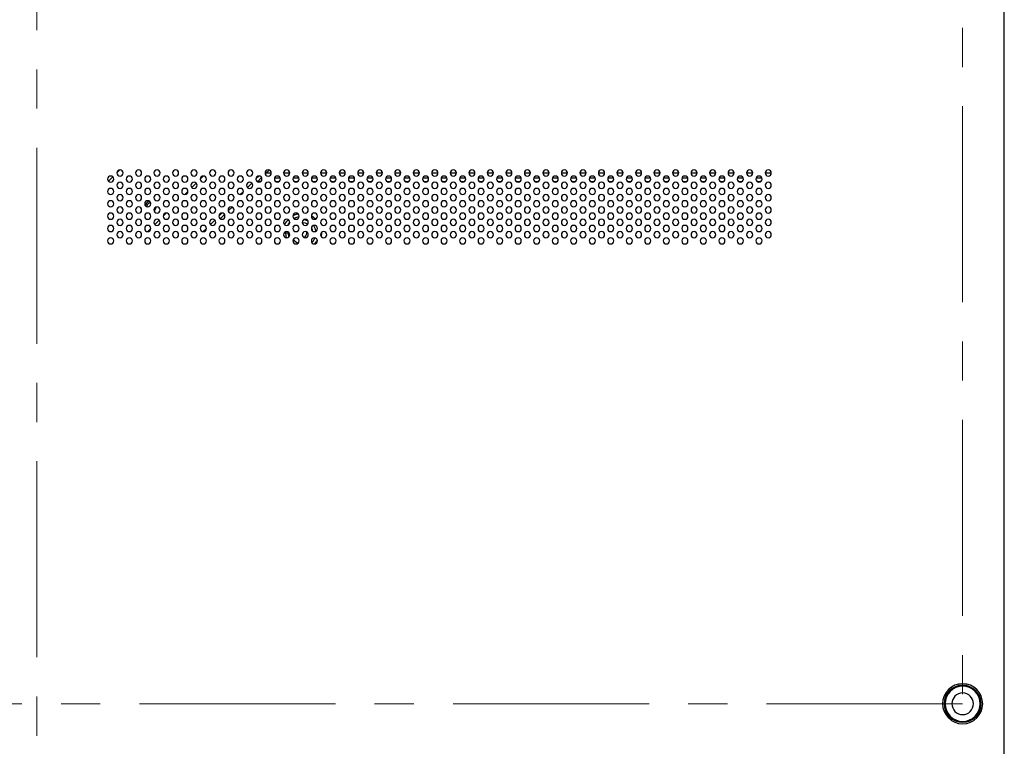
# Model space of a CAD drawing. Header units: millimetres. Extents: x 0 to 1118, y 0 to 864.
# Tile 79 of 256: x 806 to 869, y 388 to 435. Entities that reach past the tile are written whole.
import ezdxf

# ---------------------------------------------------------------- set-up
doc = ezdxf.new("R2010")
doc.units = ezdxf.units.MM
doc.linetypes.add('CENTERX2', pattern=[20.32, 12.7, -2.54, 2.54, -2.54])

msp = doc.modelspace()

# ---------------------------------------------------------------- linework, layer by layer
at = {"color": 7, "linetype": 'CENTERX2', "lineweight": 18}
for p, q in [((806.7268, 549.1112), (806.7268, 336.9717)), ((866.7268, 511.1586), (866.7268, 391.1586)), ((866.7268, 391.1586), (746.7268, 391.1586))]:
    msp.add_line(p, q, dxfattribs=at)
at = {"color": 7, "linetype": 'Continuous', "lineweight": 25}
for p, q in [((869.4268, 352.9062), (869.4268, 480.1586)), ((811.9269, 425.5631), (812.1223, 425.7585)), ((821.5372, 425.4949), (821.7905, 425.7482)), ((811.3832, 425.0194), (811.666, 425.3022)), ((817.3269, 425.1648), (817.5206, 425.3585)), ((821.1178, 425.3583), (820.927, 425.1676)), ((821.0273, 424.9851), (821.3003, 425.258)), ((816.3207, 424.1586), (816.5267, 424.3646)), ((816.7824, 424.6203), (817.0651, 424.903)), ((820.1266, 424.3672), (819.9182, 424.1587)), ((820.6638, 424.9043), (820.3811, 424.6216)), ((820.6288, 424.5865), (820.6989, 424.6566)), ((819.1372, 423.0949), (819.3905, 423.3482)), ((814.3824, 422.2203), (814.6651, 422.503)), ((814.9269, 422.7648), (815.1206, 422.9585)), ((818.2638, 422.5043), (817.9811, 422.2216)), ((818.7178, 422.9583), (818.527, 422.7676)), ((818.6273, 422.5851), (818.9003, 422.858)), ((813.9207, 421.7586), (814.1267, 421.9646)), ((817.7266, 421.9672), (817.5182, 421.7587)), ((818.2288, 422.1865), (818.2989, 422.2566)), ((824.2268, 421.6586), (824.2163, 421.7374)), ((823.0429, 421.6586), (822.8475, 421.6586)), ((866.7268, 392.3586), (866.7268, 392.2986)), ((866.7268, 389.9586), (866.7268, 390.0186))]:
    msp.add_line(p, q, dxfattribs=at)
at = {"color": 8, "linetype": 'Continuous', "lineweight": 25}
for p, q in [((821.605, 425.5627), (821.9268, 425.5627)), ((822.7269, 425.5627), (823.1268, 425.5627)), ((823.9269, 425.5627), (824.3268, 425.5627)), ((825.1269, 425.5627), (825.5268, 425.5627)), ((826.3269, 425.5627), (826.7268, 425.5627)), ((827.5269, 425.5627), (827.9268, 425.5627)), ((828.7269, 425.5627), (829.1268, 425.5627)), ((829.9269, 425.5627), (830.3268, 425.5627)), ((831.1269, 425.5627), (831.5268, 425.5627)), ((832.3269, 425.5627), (832.7268, 425.5627)), ((833.5269, 425.5627), (833.9268, 425.5627)), ((834.7269, 425.5627), (835.1268, 425.5627)), ((835.9269, 425.5627), (836.3268, 425.5627)), ((837.1269, 425.5627), (837.5268, 425.5627)), ((838.3269, 425.5627), (838.7268, 425.5627)), ((839.5269, 425.5627), (839.9268, 425.5627)), ((840.7269, 425.5627), (841.1268, 425.5627)), ((841.9269, 425.5627), (842.3268, 425.5627)), ((843.1269, 425.5627), (843.5268, 425.5627)), ((844.3269, 425.5627), (844.7268, 425.5627)), ((845.5269, 425.5627), (845.9268, 425.5627)), ((846.7269, 425.5627), (847.1268, 425.5627)), ((847.9269, 425.5627), (848.3268, 425.5627)), ((849.1269, 425.5627), (849.5268, 425.5627)), ((850.3269, 425.5627), (850.7268, 425.5627)), ((851.5269, 425.5627), (851.9268, 425.5627)), ((852.7269, 425.5627), (853.1268, 425.5627)), ((853.9269, 425.5627), (854.3268, 425.5627)), ((821.2268, 424.9853), (821.0276, 424.9853)), ((821.2874, 425.2452), (821.3071, 425.2452)), ((822.1466, 425.2452), (822.5071, 425.2452)), ((822.4268, 424.9853), (822.2268, 424.9853)), ((823.3466, 425.2452), (823.7071, 425.2452)), ((823.6268, 424.9853), (823.4268, 424.9853)), ((824.5466, 425.2452), (824.9071, 425.2452)), ((824.8268, 424.9853), (824.6268, 424.9853)), ((825.7466, 425.2452), (826.1071, 425.2452)), ((826.0268, 424.9853), (825.8268, 424.9853)), ((826.9466, 425.2452), (827.3071, 425.2452)), ((827.2268, 424.9853), (827.0268, 424.9853)), ((828.1466, 425.2452), (828.5071, 425.2452)), ((828.4268, 424.9853), (828.2268, 424.9853)), ((829.3466, 425.2452), (829.7071, 425.2452)), ((829.6268, 424.9853), (829.4268, 424.9853)), ((830.5466, 425.2452), (830.9071, 425.2452)), ((830.8268, 424.9853), (830.6268, 424.9853)), ((831.7466, 425.2452), (832.1071, 425.2452)), ((832.0268, 424.9853), (831.8268, 424.9853)), ((832.9466, 425.2452), (833.3071, 425.2452)), ((833.2268, 424.9853), (833.0268, 424.9853)), ((834.1466, 425.2452), (834.5071, 425.2452)), ((834.4268, 424.9853), (834.2268, 424.9853)), ((835.3466, 425.2452), (835.7071, 425.2452)), ((835.6268, 424.9853), (835.4268, 424.9853)), ((836.5466, 425.2452), (836.9071, 425.2452)), ((836.8268, 424.9853), (836.6268, 424.9853)), ((837.7466, 425.2452), (838.1071, 425.2452)), ((838.0268, 424.9853), (837.8268, 424.9853)), ((838.9466, 425.2452), (839.3071, 425.2452)), ((839.2268, 424.9853), (839.0268, 424.9853)), ((840.1466, 425.2452), (840.5071, 425.2452)), ((840.4268, 424.9853), (840.2268, 424.9853)), ((841.3466, 425.2452), (841.7071, 425.2452)), ((841.6268, 424.9853), (841.4268, 424.9853)), ((842.5466, 425.2452), (842.9071, 425.2452)), ((842.8268, 424.9853), (842.6268, 424.9853)), ((843.7466, 425.2452), (844.1071, 425.2452)), ((844.0268, 424.9853), (843.8268, 424.9853)), ((844.9466, 425.2452), (845.3071, 425.2452)), ((845.2268, 424.9853), (845.0268, 424.9853)), ((846.1466, 425.2452), (846.5071, 425.2452)), ((846.4268, 424.9853), (846.2268, 424.9853)), ((847.3466, 425.2452), (847.7071, 425.2452)), ((847.6268, 424.9853), (847.4268, 424.9853)), ((848.5466, 425.2452), (848.9071, 425.2452)), ((848.8268, 424.9853), (848.6268, 424.9853)), ((849.7466, 425.2452), (850.1071, 425.2452)), ((850.0268, 424.9853), (849.8268, 424.9853)), ((850.9466, 425.2452), (851.3071, 425.2452)), ((851.2268, 424.9853), (851.0268, 424.9853)), ((852.1466, 425.2452), (852.5071, 425.2452)), ((852.4268, 424.9853), (852.2268, 424.9853)), ((853.3466, 425.2452), (853.7071, 425.2452)), ((853.6268, 424.9853), (853.4268, 424.9853)), ((823.1255, 422.3816), (823.0384, 422.2714)), ((823.0429, 421.6586), (823.045, 421.7199)), ((823.3431, 422.0376), (823.3539, 422.0537)), ((823.3539, 422.0537), (823.3995, 422.1128)), ((822.8475, 421.6586), (822.7536, 421.6586)), ((822.8475, 421.6586), (822.889, 421.3622)), ((823.0746, 421.4238), (823.0429, 421.6586)), ((823.0429, 421.6586), (823.1, 421.6586)), ((824.6544, 421.1566), (824.5626, 421.0444)), ((825.1536, 421.6586), (825.1941, 421.6586)), ((825.1734, 421.4303), (825.1941, 421.6586)), ((825.1941, 421.6586), (825.1931, 421.7073)), ((824.7495, 420.9598), (824.8153, 421.0457))]:
    msp.add_line(p, q, dxfattribs=at)
at = {"color": 8, "linetype": 'Continuous', "lineweight": 25, "flags": 128}
for points in [[(823.6689, 422.8993), (823.4775, 422.8434), (823.3275, 422.7751)], [(823.7228, 422.7184), (823.5035, 422.6514), (823.4025, 422.6019)], [(824.0344, 422.5359), (824.1897, 422.5025), (824.299, 422.4603)], [(824.8034, 422.5738), (824.6467, 422.7015), (824.5275, 422.7744)], [(822.8509, 421.7436), (822.8506, 421.7399), (822.8475, 421.6586)], [(823.0384, 422.2714), (822.9947, 422.2027), (822.9732, 422.164)], [(823.9269, 422.3545), (824.1338, 422.3231), (824.2945, 422.2495)], [(824.5318, 422.0027), (824.5881, 421.8756), (824.6089, 421.797)], [(824.6629, 422.148), (824.7667, 421.9343), (824.8032, 421.7737)]]:
    msp.add_lwpolyline(points, dxfattribs=at)
at = {"color": 7, "linetype": 'Continuous', "lineweight": 25}
for centre, radius, start, end in [((812.1268, 425.5586), 0.2, 0, 180), ((812.1268, 425.5586), 0.2, 180, 0), ((813.3268, 425.5586), 0.2, 0, 180), ((813.3268, 425.5586), 0.2, 180, 0), ((814.5268, 425.5586), 0.2, 0, 180), ((814.5268, 425.5586), 0.2, 180, 0), ((815.7268, 425.5586), 0.2, 0, 180), ((815.7268, 425.5586), 0.2, 180, 0), ((816.9268, 425.5586), 0.2, 0, 180), ((816.9268, 425.5586), 0.2, 180, 0), ((818.1268, 425.5586), 0.2, 0, 180), ((818.1268, 425.5586), 0.2, 180, 0), ((819.3268, 425.5586), 0.2, 0, 180), ((819.3268, 425.5586), 0.2, 180, 0), ((820.5268, 425.5586), 0.2, 0, 180), ((820.5268, 425.5586), 0.2, 180, 0), ((821.7268, 425.5586), 0.2, 0, 180), ((821.7268, 425.5586), 0.2, 180, 0), ((822.9268, 425.5586), 0.2, 0, 180), ((822.9268, 425.5586), 0.2, 180, 0), ((824.1268, 425.5586), 0.2, 0, 180), ((824.1268, 425.5586), 0.2, 180, 0), ((825.3268, 425.5586), 0.2, 0, 180), ((825.3268, 425.5586), 0.2, 180, 0), ((826.5268, 425.5586), 0.2, 0, 180), ((826.5268, 425.5586), 0.2, 180, 0), ((827.7268, 425.5586), 0.2, 0, 180), ((827.7268, 425.5586), 0.2, 180, 0), ((828.9268, 425.5586), 0.2, 0, 180), ((828.9268, 425.5586), 0.2, 180, 0), ((830.1268, 425.5586), 0.2, 0, 180), ((830.1268, 425.5586), 0.2, 180, 0), ((831.3268, 425.5586), 0.2, 0, 180), ((831.3268, 425.5586), 0.2, 180, 0), ((832.5268, 425.5586), 0.2, 0, 180), ((832.5268, 425.5586), 0.2, 180, 0), ((833.7268, 425.5586), 0.2, 0, 180), ((833.7268, 425.5586), 0.2, 180, 0), ((834.9268, 425.5586), 0.2, 0, 180), ((834.9268, 425.5586), 0.2, 180, 0), ((836.1268, 425.5586), 0.2, 0, 180), ((836.1268, 425.5586), 0.2, 180, 0), ((837.3268, 425.5586), 0.2, 0, 180), ((837.3268, 425.5586), 0.2, 180, 0), ((838.5268, 425.5586), 0.2, 0, 180), ((838.5268, 425.5586), 0.2, 180, 0), ((839.7268, 425.5586), 0.2, 0, 180), ((839.7268, 425.5586), 0.2, 180, 0), ((840.9268, 425.5586), 0.2, 0, 180), ((840.9268, 425.5586), 0.2, 180, 0), ((842.1268, 425.5586), 0.2, 0, 180), ((842.1268, 425.5586), 0.2, 180, 0), ((843.3268, 425.5586), 0.2, 0, 180), ((843.3268, 425.5586), 0.2, 180, 0), ((844.5268, 425.5586), 0.2, 0, 180), ((844.5268, 425.5586), 0.2, 180, 0), ((845.7268, 425.5586), 0.2, 0, 180), ((845.7268, 425.5586), 0.2, 180, 0), ((846.9268, 425.5586), 0.2, 0, 180), ((846.9268, 425.5586), 0.2, 180, 0), ((848.1268, 425.5586), 0.2, 0, 180), ((848.1268, 425.5586), 0.2, 180, 0), ((849.3268, 425.5586), 0.2, 0, 180), ((849.3268, 425.5586), 0.2, 180, 0), ((850.5268, 425.5586), 0.2, 0, 180), ((850.5268, 425.5586), 0.2, 180, 0), ((851.7268, 425.5586), 0.2, 0, 180), ((851.7268, 425.5586), 0.2, 180, 0), ((852.9268, 425.5586), 0.2, 0, 180), ((852.9268, 425.5586), 0.2, 180, 0), ((854.1268, 425.5586), 0.2, 0, 180), ((854.1268, 425.5586), 0.2, 180, 0), ((811.5268, 425.1586), 0.2, 0, 180), ((811.5268, 425.1586), 0.2, 180, 0), ((812.1268, 424.7586), 0.2, 0, 180), ((812.7268, 425.1586), 0.2, 0, 180), ((812.7268, 425.1586), 0.2, 180, 0), ((813.3268, 424.7586), 0.2, 0, 180), ((813.9268, 425.1586), 0.2, 0, 180), ((813.9268, 425.1586), 0.2, 180, 0), ((814.5268, 424.7586), 0.2, 0, 180), ((815.1268, 425.1586), 0.2, 0, 180), ((815.1268, 425.1586), 0.2, 180, 0), ((815.7268, 424.7586), 0.2, 0, 180), ((816.3268, 425.1586), 0.2, 0, 180), ((816.3268, 425.1586), 0.2, 180, 0), ((816.9268, 424.7586), 0.2, 0, 180), ((817.5268, 425.1586), 0.2, 0, 180), ((817.5268, 425.1586), 0.2, 180, 0), ((818.1268, 424.7586), 0.2, 0, 180), ((818.7268, 425.1586), 0.2, 0, 180), ((818.7268, 425.1586), 0.2, 180, 0), ((819.3268, 424.7586), 0.2, 0, 180), ((819.9268, 425.1586), 0.2, 0, 180), ((819.9268, 425.1586), 0.2, 180, 0), ((820.5268, 424.7586), 0.2, 0, 180), ((821.1268, 425.1586), 0.2, 0, 180), ((821.1268, 425.1586), 0.2, 180, 0), ((821.7268, 424.7586), 0.2, 0, 180), ((822.3268, 425.1586), 0.2, 0, 180), ((822.3268, 425.1586), 0.2, 180, 0), ((822.9268, 424.7586), 0.2, 0, 180), ((823.5268, 425.1586), 0.2, 0, 180), ((823.5268, 425.1586), 0.2, 180, 0), ((824.1268, 424.7586), 0.2, 0, 180), ((824.7268, 425.1586), 0.2, 0, 180), ((824.7268, 425.1586), 0.2, 180, 0), ((825.3268, 424.7586), 0.2, 0, 180), ((825.9268, 425.1586), 0.2, 0, 180), ((825.9268, 425.1586), 0.2, 180, 0), ((826.5268, 424.7586), 0.2, 0, 180), ((827.1268, 425.1586), 0.2, 0, 180), ((827.1268, 425.1586), 0.2, 180, 0), ((827.7268, 424.7586), 0.2, 0, 180), ((828.3268, 425.1586), 0.2, 0, 180), ((828.3268, 425.1586), 0.2, 180, 0), ((828.9268, 424.7586), 0.2, 0, 180), ((829.5268, 425.1586), 0.2, 0, 180), ((829.5268, 425.1586), 0.2, 180, 0), ((830.1268, 424.7586), 0.2, 0, 180), ((830.7268, 425.1586), 0.2, 0, 180), ((830.7268, 425.1586), 0.2, 180, 0), ((831.3268, 424.7586), 0.2, 0, 180), ((831.9268, 425.1586), 0.2, 0, 180), ((831.9268, 425.1586), 0.2, 180, 0), ((832.5268, 424.7586), 0.2, 0, 180), ((833.1268, 425.1586), 0.2, 0, 180), ((833.1268, 425.1586), 0.2, 180, 0), ((833.7268, 424.7586), 0.2, 0, 180), ((834.3268, 425.1586), 0.2, 0, 180), ((834.3268, 425.1586), 0.2, 180, 0), ((834.9268, 424.7586), 0.2, 0, 180), ((835.5268, 425.1586), 0.2, 0, 180), ((835.5268, 425.1586), 0.2, 180, 0), ((836.1268, 424.7586), 0.2, 0, 180), ((836.7268, 425.1586), 0.2, 0, 180), ((836.7268, 425.1586), 0.2, 180, 0), ((837.3268, 424.7586), 0.2, 0, 180), ((837.9268, 425.1586), 0.2, 0, 180), ((837.9268, 425.1586), 0.2, 180, 0), ((838.5268, 424.7586), 0.2, 0, 180), ((839.1268, 425.1586), 0.2, 0, 180), ((839.1268, 425.1586), 0.2, 180, 0), ((839.7268, 424.7586), 0.2, 0, 180), ((840.3268, 425.1586), 0.2, 0, 180), ((840.3268, 425.1586), 0.2, 180, 0), ((840.9268, 424.7586), 0.2, 0, 180), ((841.5268, 425.1586), 0.2, 0, 180), ((841.5268, 425.1586), 0.2, 180, 0), ((842.1268, 424.7586), 0.2, 0, 180), ((842.7268, 425.1586), 0.2, 0, 180), ((842.7268, 425.1586), 0.2, 180, 0), ((843.3268, 424.7586), 0.2, 0, 180), ((843.9268, 425.1586), 0.2, 0, 180), ((843.9268, 425.1586), 0.2, 180, 0), ((844.5268, 424.7586), 0.2, 0, 180), ((845.1268, 425.1586), 0.2, 0, 180), ((845.1268, 425.1586), 0.2, 180, 0), ((845.7268, 424.7586), 0.2, 0, 180), ((846.3268, 425.1586), 0.2, 0, 180), ((846.3268, 425.1586), 0.2, 180, 0), ((846.9268, 424.7586), 0.2, 0, 180), ((847.5268, 425.1586), 0.2, 0, 180), ((847.5268, 425.1586), 0.2, 180, 0), ((848.1268, 424.7586), 0.2, 0, 180), ((848.7268, 425.1586), 0.2, 0, 180), ((848.7268, 425.1586), 0.2, 180, 0), ((849.3268, 424.7586), 0.2, 0, 180), ((849.9268, 425.1586), 0.2, 0, 180), ((849.9268, 425.1586), 0.2, 180, 0), ((850.5268, 424.7586), 0.2, 0, 180), ((851.1268, 425.1586), 0.2, 0, 180), ((851.1268, 425.1586), 0.2, 180, 0), ((851.7268, 424.7586), 0.2, 0, 180), ((852.3268, 425.1586), 0.2, 0, 180), ((852.3268, 425.1586), 0.2, 180, 0), ((852.9268, 424.7586), 0.2, 0, 180), ((853.5268, 425.1586), 0.2, 0, 180), ((853.5268, 425.1586), 0.2, 180, 0), ((854.1268, 424.7586), 0.2, 0, 180), ((811.5268, 424.3586), 0.2, 0, 180), ((811.5268, 424.3586), 0.2, 180, 0), ((812.1268, 424.7586), 0.2, 180, 0), ((812.7268, 424.3586), 0.2, 0, 180), ((812.7268, 424.3586), 0.2, 180, 0), ((813.3268, 424.7586), 0.2, 180, 0), ((813.9268, 424.3586), 0.2, 0, 180), ((813.9268, 424.3586), 0.2, 180, 0), ((814.5268, 424.7586), 0.2, 180, 0), ((815.1268, 424.3586), 0.2, 0, 180), ((815.1268, 424.3586), 0.2, 180, 0), ((815.7268, 424.7586), 0.2, 180, 0), ((816.3268, 424.3586), 0.2, 0, 180), ((816.3268, 424.3586), 0.2, 180, 0), ((816.9268, 424.7586), 0.2, 180, 0), ((817.5268, 424.3586), 0.2, 0, 180), ((817.5268, 424.3586), 0.2, 180, 0), ((818.1268, 424.7586), 0.2, 180, 0), ((818.7268, 424.3586), 0.2, 0, 180), ((818.7268, 424.3586), 0.2, 180, 0), ((819.3268, 424.7586), 0.2, 180, 0), ((819.9268, 424.3586), 0.2, 0, 180), ((819.9268, 424.3586), 0.2, 180, 0), ((820.5268, 424.7586), 0.2, 180, 0), ((821.1268, 424.3586), 0.2, 0, 180), ((821.1268, 424.3586), 0.2, 180, 0), ((821.7268, 424.7586), 0.2, 180, 0), ((822.3268, 424.3586), 0.2, 0, 180), ((822.3268, 424.3586), 0.2, 180, 0), ((822.9268, 424.7586), 0.2, 180, 0), ((823.5268, 424.3586), 0.2, 0, 180), ((823.5268, 424.3586), 0.2, 180, 0), ((824.1268, 424.7586), 0.2, 180, 0), ((824.7268, 424.3586), 0.2, 0, 180), ((824.7268, 424.3586), 0.2, 180, 0), ((825.3268, 424.7586), 0.2, 180, 0), ((825.9268, 424.3586), 0.2, 0, 180), ((825.9268, 424.3586), 0.2, 180, 0), ((826.5268, 424.7586), 0.2, 180, 0), ((827.1268, 424.3586), 0.2, 0, 180), ((827.1268, 424.3586), 0.2, 180, 0), ((827.7268, 424.7586), 0.2, 180, 0), ((828.3268, 424.3586), 0.2, 0, 180), ((828.3268, 424.3586), 0.2, 180, 0), ((828.9268, 424.7586), 0.2, 180, 0), ((829.5268, 424.3586), 0.2, 0, 180), ((829.5268, 424.3586), 0.2, 180, 0), ((830.1268, 424.7586), 0.2, 180, 0), ((830.7268, 424.3586), 0.2, 0, 180), ((830.7268, 424.3586), 0.2, 180, 0), ((831.3268, 424.7586), 0.2, 180, 0), ((831.9268, 424.3586), 0.2, 0, 180), ((831.9268, 424.3586), 0.2, 180, 0), ((832.5268, 424.7586), 0.2, 180, 0), ((833.1268, 424.3586), 0.2, 0, 180), ((833.1268, 424.3586), 0.2, 180, 0), ((833.7268, 424.7586), 0.2, 180, 0), ((834.3268, 424.3586), 0.2, 0, 180), ((834.3268, 424.3586), 0.2, 180, 0), ((834.9268, 424.7586), 0.2, 180, 0), ((835.5268, 424.3586), 0.2, 0, 180), ((835.5268, 424.3586), 0.2, 180, 0), ((836.1268, 424.7586), 0.2, 180, 0), ((836.7268, 424.3586), 0.2, 0, 180), ((836.7268, 424.3586), 0.2, 180, 0), ((837.3268, 424.7586), 0.2, 180, 0), ((837.9268, 424.3586), 0.2, 0, 180), ((837.9268, 424.3586), 0.2, 180, 0), ((838.5268, 424.7586), 0.2, 180, 0), ((839.1268, 424.3586), 0.2, 0, 180), ((839.1268, 424.3586), 0.2, 180, 0), ((839.7268, 424.7586), 0.2, 180, 0), ((840.3268, 424.3586), 0.2, 0, 180), ((840.3268, 424.3586), 0.2, 180, 0), ((840.9268, 424.7586), 0.2, 180, 0), ((841.5268, 424.3586), 0.2, 0, 180), ((841.5268, 424.3586), 0.2, 180, 0), ((842.1268, 424.7586), 0.2, 180, 0), ((842.7268, 424.3586), 0.2, 0, 180), ((842.7268, 424.3586), 0.2, 180, 0), ((843.3268, 424.7586), 0.2, 180, 0), ((843.9268, 424.3586), 0.2, 0, 180), ((843.9268, 424.3586), 0.2, 180, 0), ((844.5268, 424.7586), 0.2, 180, 0), ((845.1268, 424.3586), 0.2, 0, 180), ((845.1268, 424.3586), 0.2, 180, 0), ((845.7268, 424.7586), 0.2, 180, 0), ((846.3268, 424.3586), 0.2, 0, 180), ((846.3268, 424.3586), 0.2, 180, 0), ((846.9268, 424.7586), 0.2, 180, 0), ((847.5268, 424.3586), 0.2, 0, 180), ((847.5268, 424.3586), 0.2, 180, 0), ((848.1268, 424.7586), 0.2, 180, 0), ((848.7268, 424.3586), 0.2, 0, 180), ((848.7268, 424.3586), 0.2, 180, 0), ((849.3268, 424.7586), 0.2, 180, 0), ((849.9268, 424.3586), 0.2, 0, 180), ((849.9268, 424.3586), 0.2, 180, 0), ((850.5268, 424.7586), 0.2, 180, 0), ((851.1268, 424.3586), 0.2, 0, 180), ((851.1268, 424.3586), 0.2, 180, 0), ((851.7268, 424.7586), 0.2, 180, 0), ((852.3268, 424.3586), 0.2, 0, 180), ((852.3268, 424.3586), 0.2, 180, 0), ((852.9268, 424.7586), 0.2, 180, 0), ((853.5268, 424.3586), 0.2, 0, 180), ((853.5268, 424.3586), 0.2, 180, 0), ((854.1268, 424.7586), 0.2, 180, 0), ((811.5268, 423.5586), 0.2, 0, 180), ((812.1268, 423.9586), 0.2, 0, 180), ((812.1268, 423.9586), 0.2, 180, 0), ((812.7268, 423.5586), 0.2, 0, 180), ((813.3268, 423.9586), 0.2, 0, 180), ((813.3268, 423.9586), 0.2, 180, 0), ((813.9268, 423.5586), 0.2, 0, 180), ((814.1102, 423.3624), 0.35, 98.404719, 167.736514), ((814.5268, 423.9586), 0.2, 0, 180), ((814.5268, 423.9586), 0.2, 180, 0), ((815.1268, 423.5586), 0.2, 0, 180), ((815.7268, 423.9586), 0.2, 0, 180), ((815.7268, 423.9586), 0.2, 180, 0), ((816.3268, 423.5586), 0.2, 0, 180), ((816.9268, 423.9586), 0.2, 0, 180), ((816.9268, 423.9586), 0.2, 180, 0), ((817.5268, 423.5586), 0.2, 0, 180), ((818.1268, 423.9586), 0.2, 0, 180), ((818.1268, 423.9586), 0.2, 180, 0), ((818.7268, 423.5586), 0.2, 0, 180), ((819.3268, 423.9586), 0.2, 0, 180), ((819.3268, 423.9586), 0.2, 180, 0), ((819.9268, 423.5586), 0.2, 0, 180), ((820.5268, 423.9586), 0.2, 0, 180), ((820.5268, 423.9586), 0.2, 180, 0), ((821.1268, 423.5586), 0.2, 0, 180), ((821.7268, 423.9586), 0.2, 0, 180), ((821.7268, 423.9586), 0.2, 180, 0), ((822.3268, 423.5586), 0.2, 0, 180), ((822.9268, 423.9586), 0.2, 0, 180), ((822.9268, 423.9586), 0.2, 180, 0), ((823.5268, 423.5586), 0.2, 0, 180), ((824.1268, 423.9586), 0.2, 0, 180), ((824.1268, 423.9586), 0.2, 180, 0), ((824.7268, 423.5586), 0.2, 0, 180), ((825.3268, 423.9586), 0.2, 0, 180), ((825.3268, 423.9586), 0.2, 180, 0), ((825.9268, 423.5586), 0.2, 0, 180), ((826.5268, 423.9586), 0.2, 0, 180), ((826.5268, 423.9586), 0.2, 180, 0), ((827.1268, 423.5586), 0.2, 0, 180), ((827.7268, 423.9586), 0.2, 0, 180), ((827.7268, 423.9586), 0.2, 180, 0), ((828.3268, 423.5586), 0.2, 0, 180), ((828.9268, 423.9586), 0.2, 0, 180), ((828.9268, 423.9586), 0.2, 180, 0), ((829.5268, 423.5586), 0.2, 0, 180), ((830.1268, 423.9586), 0.2, 0, 180), ((830.1268, 423.9586), 0.2, 180, 0), ((830.7268, 423.5586), 0.2, 0, 180), ((831.3268, 423.9586), 0.2, 0, 180), ((831.3268, 423.9586), 0.2, 180, 0), ((831.9268, 423.5586), 0.2, 0, 180), ((832.5268, 423.9586), 0.2, 0, 180), ((832.5268, 423.9586), 0.2, 180, 0), ((833.1268, 423.5586), 0.2, 0, 180), ((833.7268, 423.9586), 0.2, 0, 180), ((833.7268, 423.9586), 0.2, 180, 0), ((834.3268, 423.5586), 0.2, 0, 180), ((834.9268, 423.9586), 0.2, 0, 180), ((834.9268, 423.9586), 0.2, 180, 0), ((835.5268, 423.5586), 0.2, 0, 180), ((836.1268, 423.9586), 0.2, 0, 180), ((836.1268, 423.9586), 0.2, 180, 0), ((836.7268, 423.5586), 0.2, 0, 180), ((837.3268, 423.9586), 0.2, 0, 180), ((837.3268, 423.9586), 0.2, 180, 0), ((837.9268, 423.5586), 0.2, 0, 180), ((838.5268, 423.9586), 0.2, 0, 180), ((838.5268, 423.9586), 0.2, 180, 0), ((839.1268, 423.5586), 0.2, 0, 180), ((839.7268, 423.9586), 0.2, 0, 180), ((839.7268, 423.9586), 0.2, 180, 0), ((840.3268, 423.5586), 0.2, 0, 180), ((840.9268, 423.9586), 0.2, 0, 180), ((840.9268, 423.9586), 0.2, 180, 0), ((841.5268, 423.5586), 0.2, 0, 180), ((842.1268, 423.9586), 0.2, 0, 180), ((842.1268, 423.9586), 0.2, 180, 0), ((842.7268, 423.5586), 0.2, 0, 180), ((843.3268, 423.9586), 0.2, 0, 180), ((843.3268, 423.9586), 0.2, 180, 0), ((843.9268, 423.5586), 0.2, 0, 180), ((844.5268, 423.9586), 0.2, 0, 180), ((844.5268, 423.9586), 0.2, 180, 0), ((845.1268, 423.5586), 0.2, 0, 180), ((845.7268, 423.9586), 0.2, 0, 180), ((845.7268, 423.9586), 0.2, 180, 0), ((846.3268, 423.5586), 0.2, 0, 180), ((846.9268, 423.9586), 0.2, 0, 180), ((846.9268, 423.9586), 0.2, 180, 0), ((847.5268, 423.5586), 0.2, 0, 180), ((848.1268, 423.9586), 0.2, 0, 180), ((848.1268, 423.9586), 0.2, 180, 0), ((848.7268, 423.5586), 0.2, 0, 180), ((849.3268, 423.9586), 0.2, 0, 180), ((849.3268, 423.9586), 0.2, 180, 0), ((849.9268, 423.5586), 0.2, 0, 180), ((850.5268, 423.9586), 0.2, 0, 180), ((850.5268, 423.9586), 0.2, 180, 0), ((851.1268, 423.5586), 0.2, 0, 180), ((851.7268, 423.9586), 0.2, 0, 180), ((851.7268, 423.9586), 0.2, 180, 0), ((852.3268, 423.5586), 0.2, 0, 180), ((852.9268, 423.9586), 0.2, 0, 180), ((852.9268, 423.9586), 0.2, 180, 0), ((853.5268, 423.5586), 0.2, 0, 180), ((854.1268, 423.9586), 0.2, 0, 180), ((854.1268, 423.9586), 0.2, 180, 0), ((811.5268, 423.5586), 0.2, 180, 0), ((812.1268, 423.1586), 0.2, 0, 180), ((812.1268, 423.1586), 0.2, 180, 0), ((812.7268, 423.5586), 0.2, 180, 0), ((813.3268, 423.1586), 0.2, 0, 180), ((813.3268, 423.1586), 0.2, 180, 0), ((813.9268, 423.5586), 0.2, 180, 0), ((814.1102, 423.3624), 0.25, 87.874899, 178.26633), ((814.5268, 423.1586), 0.2, 0, 180), ((814.5268, 423.1586), 0.2, 180, 0), ((814.1102, 423.3624), 0.35, 310.37371, 357.488994), ((815.1268, 423.5586), 0.2, 180, 0), ((815.7268, 423.1586), 0.2, 0, 180), ((815.7268, 423.1586), 0.2, 180, 0), ((816.3268, 423.5586), 0.2, 180, 0), ((816.9268, 423.1586), 0.2, 0, 180), ((816.9268, 423.1586), 0.2, 180, 0), ((817.5268, 423.5586), 0.2, 180, 0), ((818.1268, 423.1586), 0.2, 0, 180), ((818.1268, 423.1586), 0.2, 180, 0), ((818.7268, 423.5586), 0.2, 180, 0), ((819.3268, 423.1586), 0.2, 0, 180), ((819.3268, 423.1586), 0.2, 180, 0), ((819.9268, 423.5586), 0.2, 180, 0), ((820.5268, 423.1586), 0.2, 0, 180), ((820.5268, 423.1586), 0.2, 180, 0), ((821.1268, 423.5586), 0.2, 180, 0), ((821.7268, 423.1586), 0.2, 0, 180), ((821.7268, 423.1586), 0.2, 180, 0), ((822.3268, 423.5586), 0.2, 180, 0), ((822.9268, 423.1586), 0.2, 0, 180), ((822.9268, 423.1586), 0.2, 180, 0), ((823.5268, 423.5586), 0.2, 180, 0), ((824.1268, 423.1586), 0.2, 0, 180), ((824.1268, 423.1586), 0.2, 180, 0), ((824.7268, 423.5586), 0.2, 180, 0), ((825.3268, 423.1586), 0.2, 0, 180), ((825.3268, 423.1586), 0.2, 180, 0), ((825.9268, 423.5586), 0.2, 180, 0), ((826.5268, 423.1586), 0.2, 0, 180), ((826.5268, 423.1586), 0.2, 180, 0), ((827.1268, 423.5586), 0.2, 180, 0), ((827.7268, 423.1586), 0.2, 0, 180), ((827.7268, 423.1586), 0.2, 180, 0), ((828.3268, 423.5586), 0.2, 180, 0), ((828.9268, 423.1586), 0.2, 0, 180), ((828.9268, 423.1586), 0.2, 180, 0), ((829.5268, 423.5586), 0.2, 180, 0), ((830.1268, 423.1586), 0.2, 0, 180), ((830.1268, 423.1586), 0.2, 180, 0), ((830.7268, 423.5586), 0.2, 180, 0), ((831.3268, 423.1586), 0.2, 0, 180), ((831.3268, 423.1586), 0.2, 180, 0), ((831.9268, 423.5586), 0.2, 180, 0), ((832.5268, 423.1586), 0.2, 0, 180), ((832.5268, 423.1586), 0.2, 180, 0), ((833.1268, 423.5586), 0.2, 180, 0), ((833.7268, 423.1586), 0.2, 0, 180), ((833.7268, 423.1586), 0.2, 180, 0), ((834.3268, 423.5586), 0.2, 180, 0), ((834.9268, 423.1586), 0.2, 0, 180), ((834.9268, 423.1586), 0.2, 180, 0), ((835.5268, 423.5586), 0.2, 180, 0), ((836.1268, 423.1586), 0.2, 0, 180), ((836.1268, 423.1586), 0.2, 180, 0), ((836.7268, 423.5586), 0.2, 180, 0), ((837.3268, 423.1586), 0.2, 0, 180), ((837.3268, 423.1586), 0.2, 180, 0), ((837.9268, 423.5586), 0.2, 180, 0), ((838.5268, 423.1586), 0.2, 0, 180), ((838.5268, 423.1586), 0.2, 180, 0), ((839.1268, 423.5586), 0.2, 180, 0), ((839.7268, 423.1586), 0.2, 0, 180), ((839.7268, 423.1586), 0.2, 180, 0), ((840.3268, 423.5586), 0.2, 180, 0), ((840.9268, 423.1586), 0.2, 0, 180), ((840.9268, 423.1586), 0.2, 180, 0), ((841.5268, 423.5586), 0.2, 180, 0), ((842.1268, 423.1586), 0.2, 0, 180), ((842.1268, 423.1586), 0.2, 180, 0), ((842.7268, 423.5586), 0.2, 180, 0), ((843.3268, 423.1586), 0.2, 0, 180), ((843.3268, 423.1586), 0.2, 180, 0), ((843.9268, 423.5586), 0.2, 180, 0), ((844.5268, 423.1586), 0.2, 0, 180), ((844.5268, 423.1586), 0.2, 180, 0), ((845.1268, 423.5586), 0.2, 180, 0), ((845.7268, 423.1586), 0.2, 0, 180), ((845.7268, 423.1586), 0.2, 180, 0), ((846.3268, 423.5586), 0.2, 180, 0), ((846.9268, 423.1586), 0.2, 0, 180), ((846.9268, 423.1586), 0.2, 180, 0), ((847.5268, 423.5586), 0.2, 180, 0), ((848.1268, 423.1586), 0.2, 0, 180), ((848.1268, 423.1586), 0.2, 180, 0), ((848.7268, 423.5586), 0.2, 180, 0), ((849.3268, 423.1586), 0.2, 0, 180), ((849.3268, 423.1586), 0.2, 180, 0), ((849.9268, 423.5586), 0.2, 180, 0), ((850.5268, 423.1586), 0.2, 0, 180), ((850.5268, 423.1586), 0.2, 180, 0), ((851.1268, 423.5586), 0.2, 180, 0), ((851.7268, 423.1586), 0.2, 0, 180), ((851.7268, 423.1586), 0.2, 180, 0), ((852.3268, 423.5586), 0.2, 180, 0), ((852.9268, 423.1586), 0.2, 0, 180), ((852.9268, 423.1586), 0.2, 180, 0), ((853.5268, 423.5586), 0.2, 180, 0), ((854.1268, 423.1586), 0.2, 0, 180), ((854.1268, 423.1586), 0.2, 180, 0), ((811.5268, 422.7586), 0.2, 0, 180), ((811.5268, 422.7586), 0.2, 180, 0), ((812.1268, 422.3586), 0.2, 0, 180), ((812.1268, 422.3586), 0.2, 180, 0), ((812.7268, 422.7586), 0.2, 0, 180), ((812.7268, 422.7586), 0.2, 180, 0), ((813.3268, 422.3586), 0.2, 0, 180), ((813.3268, 422.3586), 0.2, 180, 0), ((813.9268, 422.7586), 0.2, 0, 180), ((813.9268, 422.7586), 0.2, 180, 0), ((814.5268, 422.3586), 0.2, 0, 180), ((814.5268, 422.3586), 0.2, 180, 0), ((815.1268, 422.7586), 0.2, 0, 180), ((815.1268, 422.7586), 0.2, 180, 0), ((815.7268, 422.3586), 0.2, 0, 180), ((815.7268, 422.3586), 0.2, 180, 0), ((816.3268, 422.7586), 0.2, 0, 180), ((816.3268, 422.7586), 0.2, 180, 0), ((816.9268, 422.3586), 0.2, 0, 180), ((816.9268, 422.3586), 0.2, 180, 0), ((817.5268, 422.7586), 0.2, 0, 180), ((817.5268, 422.7586), 0.2, 180, 0), ((818.1268, 422.3586), 0.2, 0, 180), ((818.1268, 422.3586), 0.2, 180, 0), ((818.7268, 422.7586), 0.2, 0, 180), ((818.7268, 422.7586), 0.2, 180, 0), ((819.3268, 422.3586), 0.2, 0, 180), ((819.3268, 422.3586), 0.2, 180, 0), ((819.9268, 422.7586), 0.2, 0, 180), ((819.9268, 422.7586), 0.2, 180, 0), ((820.5268, 422.3586), 0.2, 0, 180), ((820.5268, 422.3586), 0.2, 180, 0), ((821.1268, 422.7586), 0.2, 0, 180), ((821.1268, 422.7586), 0.2, 180, 0), ((821.7268, 422.3586), 0.2, 0, 180), ((821.7268, 422.3586), 0.2, 180, 0), ((822.3268, 422.7586), 0.2, 0, 180), ((822.3268, 422.7586), 0.2, 180, 0), ((822.9268, 422.3586), 0.2, 0, 180), ((822.9268, 422.3586), 0.2, 180, 0), ((823.5268, 422.7586), 0.2, 0, 180), ((823.5268, 422.7586), 0.2, 180, 0), ((824.1268, 422.3586), 0.2, 0, 180), ((824.1268, 422.3586), 0.2, 180, 0), ((824.7268, 422.7586), 0.2, 0, 180), ((824.7268, 422.7586), 0.2, 180, 0), ((825.3268, 422.3586), 0.2, 0, 180), ((825.3268, 422.3586), 0.2, 180, 0), ((825.9268, 422.7586), 0.2, 0, 180), ((825.9268, 422.7586), 0.2, 180, 0), ((826.5268, 422.3586), 0.2, 0, 180), ((826.5268, 422.3586), 0.2, 180, 0), ((827.1268, 422.7586), 0.2, 0, 180), ((827.1268, 422.7586), 0.2, 180, 0), ((827.7268, 422.3586), 0.2, 0, 180), ((827.7268, 422.3586), 0.2, 180, 0), ((828.3268, 422.7586), 0.2, 0, 180), ((828.3268, 422.7586), 0.2, 180, 0), ((828.9268, 422.3586), 0.2, 0, 180), ((828.9268, 422.3586), 0.2, 180, 0), ((829.5268, 422.7586), 0.2, 0, 180), ((829.5268, 422.7586), 0.2, 180, 0), ((830.1268, 422.3586), 0.2, 0, 180), ((830.1268, 422.3586), 0.2, 180, 0), ((830.7268, 422.7586), 0.2, 0, 180), ((830.7268, 422.7586), 0.2, 180, 0), ((831.3268, 422.3586), 0.2, 0, 180), ((831.3268, 422.3586), 0.2, 180, 0), ((831.9268, 422.7586), 0.2, 0, 180), ((831.9268, 422.7586), 0.2, 180, 0), ((832.5268, 422.3586), 0.2, 0, 180), ((832.5268, 422.3586), 0.2, 180, 0), ((833.1268, 422.7586), 0.2, 0, 180), ((833.1268, 422.7586), 0.2, 180, 0), ((833.7268, 422.3586), 0.2, 0, 180), ((833.7268, 422.3586), 0.2, 180, 0), ((834.3268, 422.7586), 0.2, 0, 180), ((834.3268, 422.7586), 0.2, 180, 0), ((834.9268, 422.3586), 0.2, 0, 180), ((834.9268, 422.3586), 0.2, 180, 0), ((835.5268, 422.7586), 0.2, 0, 180), ((835.5268, 422.7586), 0.2, 180, 0), ((836.1268, 422.3586), 0.2, 0, 180), ((836.1268, 422.3586), 0.2, 180, 0), ((836.7268, 422.7586), 0.2, 0, 180), ((836.7268, 422.7586), 0.2, 180, 0), ((837.3268, 422.3586), 0.2, 0, 180), ((837.3268, 422.3586), 0.2, 180, 0), ((837.9268, 422.7586), 0.2, 0, 180), ((837.9268, 422.7586), 0.2, 180, 0), ((838.5268, 422.3586), 0.2, 0, 180), ((838.5268, 422.3586), 0.2, 180, 0), ((839.1268, 422.7586), 0.2, 0, 180), ((839.1268, 422.7586), 0.2, 180, 0), ((839.7268, 422.3586), 0.2, 0, 180), ((839.7268, 422.3586), 0.2, 180, 0), ((840.3268, 422.7586), 0.2, 0, 180), ((840.3268, 422.7586), 0.2, 180, 0), ((840.9268, 422.3586), 0.2, 0, 180), ((840.9268, 422.3586), 0.2, 180, 0), ((841.5268, 422.7586), 0.2, 0, 180), ((841.5268, 422.7586), 0.2, 180, 0), ((842.1268, 422.3586), 0.2, 0, 180), ((842.1268, 422.3586), 0.2, 180, 0), ((842.7268, 422.7586), 0.2, 0, 180), ((842.7268, 422.7586), 0.2, 180, 0), ((843.3268, 422.3586), 0.2, 0, 180), ((843.3268, 422.3586), 0.2, 180, 0), ((843.9268, 422.7586), 0.2, 0, 180), ((843.9268, 422.7586), 0.2, 180, 0), ((844.5268, 422.3586), 0.2, 0, 180), ((844.5268, 422.3586), 0.2, 180, 0), ((845.1268, 422.7586), 0.2, 0, 180), ((845.1268, 422.7586), 0.2, 180, 0), ((845.7268, 422.3586), 0.2, 0, 180), ((845.7268, 422.3586), 0.2, 180, 0), ((846.3268, 422.7586), 0.2, 0, 180), ((846.3268, 422.7586), 0.2, 180, 0), ((846.9268, 422.3586), 0.2, 0, 180), ((846.9268, 422.3586), 0.2, 180, 0), ((847.5268, 422.7586), 0.2, 0, 180), ((847.5268, 422.7586), 0.2, 180, 0), ((848.1268, 422.3586), 0.2, 0, 180), ((848.1268, 422.3586), 0.2, 180, 0), ((848.7268, 422.7586), 0.2, 0, 180), ((848.7268, 422.7586), 0.2, 180, 0), ((849.3268, 422.3586), 0.2, 0, 180), ((849.3268, 422.3586), 0.2, 180, 0), ((849.9268, 422.7586), 0.2, 0, 180), ((849.9268, 422.7586), 0.2, 180, 0), ((850.5268, 422.3586), 0.2, 0, 180), ((850.5268, 422.3586), 0.2, 180, 0), ((851.1268, 422.7586), 0.2, 0, 180), ((851.1268, 422.7586), 0.2, 180, 0), ((851.7268, 422.3586), 0.2, 0, 180), ((851.7268, 422.3586), 0.2, 180, 0), ((852.3268, 422.7586), 0.2, 0, 180), ((852.3268, 422.7586), 0.2, 180, 0), ((852.9268, 422.3586), 0.2, 0, 180), ((852.9268, 422.3586), 0.2, 180, 0), ((853.5268, 422.7586), 0.2, 0, 180), ((853.5268, 422.7586), 0.2, 180, 0), ((854.1268, 422.3586), 0.2, 0, 180), ((854.1268, 422.3586), 0.2, 180, 0), ((811.5268, 421.9586), 0.2, 0, 180), ((811.5268, 421.9586), 0.2, 180, 0), ((812.1268, 421.5586), 0.2, 0, 180), ((812.7268, 421.9586), 0.2, 0, 180), ((812.7268, 421.9586), 0.2, 180, 0), ((813.3268, 421.5586), 0.2, 0, 180), ((813.9268, 421.9586), 0.2, 0, 180), ((813.9268, 421.9586), 0.2, 180, 0), ((814.5268, 421.5586), 0.2, 0, 180), ((815.1268, 421.9586), 0.2, 0, 180), ((815.1268, 421.9586), 0.2, 180, 0), ((815.7268, 421.5586), 0.2, 0, 180), ((816.3268, 421.9586), 0.2, 0, 180), ((816.3268, 421.9586), 0.2, 180, 0), ((816.9268, 421.5586), 0.2, 0, 180), ((817.5268, 421.9586), 0.2, 0, 180), ((817.5268, 421.9586), 0.2, 180, 0), ((818.1268, 421.5586), 0.2, 0, 180), ((818.7268, 421.9586), 0.2, 0, 180), ((818.7268, 421.9586), 0.2, 180, 0), ((819.3268, 421.5586), 0.2, 0, 180), ((819.9268, 421.9586), 0.2, 0, 180), ((819.9268, 421.9586), 0.2, 180, 0), ((820.5268, 421.5586), 0.2, 0, 180), ((821.1268, 421.9586), 0.2, 0, 180), ((821.1268, 421.9586), 0.2, 180, 0), ((821.7268, 421.5586), 0.2, 0, 180), ((822.3268, 421.9586), 0.2, 0, 180), ((822.3268, 421.9586), 0.2, 180, 0), ((822.9268, 421.5586), 0.2, 0, 180), ((823.5268, 421.9586), 0.2, 0, 180), ((823.5268, 421.9586), 0.2, 180, 0), ((824.1268, 421.5586), 0.2, 0, 180), ((824.7268, 421.9586), 0.2, 0, 180), ((824.7268, 421.9586), 0.2, 180, 0), ((825.3268, 421.5586), 0.2, 0, 180), ((825.9268, 421.9586), 0.2, 0, 180), ((825.9268, 421.9586), 0.2, 180, 0), ((826.5268, 421.5586), 0.2, 0, 180), ((827.1268, 421.9586), 0.2, 0, 180), ((827.1268, 421.9586), 0.2, 180, 0), ((827.7268, 421.5586), 0.2, 0, 180), ((828.3268, 421.9586), 0.2, 0, 180), ((828.3268, 421.9586), 0.2, 180, 0), ((828.9268, 421.5586), 0.2, 0, 180), ((829.5268, 421.9586), 0.2, 0, 180), ((829.5268, 421.9586), 0.2, 180, 0), ((830.1268, 421.5586), 0.2, 0, 180), ((830.7268, 421.9586), 0.2, 0, 180), ((830.7268, 421.9586), 0.2, 180, 0), ((831.3268, 421.5586), 0.2, 0, 180), ((831.9268, 421.9586), 0.2, 0, 180), ((831.9268, 421.9586), 0.2, 180, 0), ((832.5268, 421.5586), 0.2, 0, 180), ((833.1268, 421.9586), 0.2, 0, 180), ((833.1268, 421.9586), 0.2, 180, 0), ((833.7268, 421.5586), 0.2, 0, 180), ((834.3268, 421.9586), 0.2, 0, 180), ((834.3268, 421.9586), 0.2, 180, 0), ((834.9268, 421.5586), 0.2, 0, 180), ((835.5268, 421.9586), 0.2, 0, 180), ((835.5268, 421.9586), 0.2, 180, 0), ((836.1268, 421.5586), 0.2, 0, 180), ((836.7268, 421.9586), 0.2, 0, 180), ((836.7268, 421.9586), 0.2, 180, 0), ((837.3268, 421.5586), 0.2, 0, 180), ((837.9268, 421.9586), 0.2, 0, 180), ((837.9268, 421.9586), 0.2, 180, 0), ((838.5268, 421.5586), 0.2, 0, 180), ((839.1268, 421.9586), 0.2, 0, 180), ((839.1268, 421.9586), 0.2, 180, 0), ((839.7268, 421.5586), 0.2, 0, 180), ((840.3268, 421.9586), 0.2, 0, 180), ((840.3268, 421.9586), 0.2, 180, 0), ((840.9268, 421.5586), 0.2, 0, 180), ((841.5268, 421.9586), 0.2, 0, 180), ((841.5268, 421.9586), 0.2, 180, 0), ((842.1268, 421.5586), 0.2, 0, 180), ((842.7268, 421.9586), 0.2, 0, 180), ((842.7268, 421.9586), 0.2, 180, 0), ((843.3268, 421.5586), 0.2, 0, 180), ((843.9268, 421.9586), 0.2, 0, 180), ((843.9268, 421.9586), 0.2, 180, 0), ((844.5268, 421.5586), 0.2, 0, 180), ((845.1268, 421.9586), 0.2, 0, 180), ((845.1268, 421.9586), 0.2, 180, 0), ((845.7268, 421.5586), 0.2, 0, 180), ((846.3268, 421.9586), 0.2, 0, 180), ((846.3268, 421.9586), 0.2, 180, 0), ((846.9268, 421.5586), 0.2, 0, 180), ((847.5268, 421.9586), 0.2, 0, 180), ((847.5268, 421.9586), 0.2, 180, 0), ((848.1268, 421.5586), 0.2, 0, 180), ((848.7268, 421.9586), 0.2, 0, 180), ((848.7268, 421.9586), 0.2, 180, 0), ((849.3268, 421.5586), 0.2, 0, 180), ((849.9268, 421.9586), 0.2, 0, 180), ((849.9268, 421.9586), 0.2, 180, 0), ((850.5268, 421.5586), 0.2, 0, 180), ((851.1268, 421.9586), 0.2, 0, 180), ((851.1268, 421.9586), 0.2, 180, 0), ((851.7268, 421.5586), 0.2, 0, 180), ((852.3268, 421.9586), 0.2, 0, 180), ((852.3268, 421.9586), 0.2, 180, 0), ((852.9268, 421.5586), 0.2, 0, 180), ((853.5268, 421.9586), 0.2, 0, 180), ((853.5268, 421.9586), 0.2, 180, 0), ((854.1268, 421.5586), 0.2, 0, 180), ((811.5268, 421.1586), 0.2, 0, 180), ((811.5268, 421.1586), 0.2, 180, 0), ((812.1268, 421.5586), 0.2, 180, 0), ((812.7268, 421.1586), 0.2, 0, 180), ((812.7268, 421.1586), 0.2, 180, 0), ((813.3268, 421.5586), 0.2, 180, 0), ((813.9268, 421.1586), 0.2, 0, 180), ((813.9268, 421.1586), 0.2, 180, 0), ((814.5268, 421.5586), 0.2, 180, 0), ((815.1268, 421.1586), 0.2, 0, 180), ((815.1268, 421.1586), 0.2, 180, 0), ((815.7268, 421.5586), 0.2, 180, 0), ((816.3268, 421.1586), 0.2, 0, 180), ((816.3268, 421.1586), 0.2, 180, 0), ((816.9268, 421.5586), 0.2, 180, 0), ((817.5268, 421.1586), 0.2, 0, 180), ((817.5268, 421.1586), 0.2, 180, 0), ((818.1268, 421.5586), 0.2, 180, 0), ((818.7268, 421.1586), 0.2, 0, 180), ((818.7268, 421.1586), 0.2, 180, 0), ((819.3268, 421.5586), 0.2, 180, 0), ((819.9268, 421.1586), 0.2, 0, 180), ((819.9268, 421.1586), 0.2, 180, 0), ((820.5268, 421.5586), 0.2, 180, 0), ((821.1268, 421.1586), 0.2, 0, 180), ((821.1268, 421.1586), 0.2, 180, 0), ((821.7268, 421.5586), 0.2, 180, 0), ((822.3268, 421.1586), 0.2, 0, 180), ((822.3268, 421.1586), 0.2, 180, 0), ((822.9268, 421.5586), 0.2, 180, 0), ((823.5268, 421.1586), 0.2, 0, 180), ((823.5268, 421.1586), 0.2, 180, 0), ((824.1268, 421.5586), 0.2, 180, 0), ((823.9268, 421.6586), 0.3, 291.625174, 0), ((824.7268, 421.1586), 0.2, 0, 180), ((824.7268, 421.1586), 0.2, 180, 0), ((825.3268, 421.5586), 0.2, 180, 0), ((825.9268, 421.1586), 0.2, 0, 180), ((825.9268, 421.1586), 0.2, 180, 0), ((826.5268, 421.5586), 0.2, 180, 0), ((827.1268, 421.1586), 0.2, 0, 180), ((827.1268, 421.1586), 0.2, 180, 0), ((827.7268, 421.5586), 0.2, 180, 0), ((828.3268, 421.1586), 0.2, 0, 180), ((828.3268, 421.1586), 0.2, 180, 0), ((828.9268, 421.5586), 0.2, 180, 0), ((829.5268, 421.1586), 0.2, 0, 180), ((829.5268, 421.1586), 0.2, 180, 0), ((830.1268, 421.5586), 0.2, 180, 0), ((830.7268, 421.1586), 0.2, 0, 180), ((830.7268, 421.1586), 0.2, 180, 0), ((831.3268, 421.5586), 0.2, 180, 0), ((831.9268, 421.1586), 0.2, 0, 180), ((831.9268, 421.1586), 0.2, 180, 0), ((832.5268, 421.5586), 0.2, 180, 0), ((833.1268, 421.1586), 0.2, 0, 180), ((833.1268, 421.1586), 0.2, 180, 0), ((833.7268, 421.5586), 0.2, 180, 0), ((834.3268, 421.1586), 0.2, 0, 180), ((834.3268, 421.1586), 0.2, 180, 0), ((834.9268, 421.5586), 0.2, 180, 0), ((835.5268, 421.1586), 0.2, 0, 180), ((835.5268, 421.1586), 0.2, 180, 0), ((836.1268, 421.5586), 0.2, 180, 0), ((836.7268, 421.1586), 0.2, 0, 180), ((836.7268, 421.1586), 0.2, 180, 0), ((837.3268, 421.5586), 0.2, 180, 0), ((837.9268, 421.1586), 0.2, 0, 180), ((837.9268, 421.1586), 0.2, 180, 0), ((838.5268, 421.5586), 0.2, 180, 0), ((839.1268, 421.1586), 0.2, 0, 180), ((839.1268, 421.1586), 0.2, 180, 0), ((839.7268, 421.5586), 0.2, 180, 0), ((840.3268, 421.1586), 0.2, 0, 180), ((840.3268, 421.1586), 0.2, 180, 0), ((840.9268, 421.5586), 0.2, 180, 0), ((841.5268, 421.1586), 0.2, 0, 180), ((841.5268, 421.1586), 0.2, 180, 0), ((842.1268, 421.5586), 0.2, 180, 0), ((842.7268, 421.1586), 0.2, 0, 180), ((842.7268, 421.1586), 0.2, 180, 0), ((843.3268, 421.5586), 0.2, 180, 0), ((843.9268, 421.1586), 0.2, 0, 180), ((843.9268, 421.1586), 0.2, 180, 0), ((844.5268, 421.5586), 0.2, 180, 0), ((845.1268, 421.1586), 0.2, 0, 180), ((845.1268, 421.1586), 0.2, 180, 0), ((845.7268, 421.5586), 0.2, 180, 0), ((846.3268, 421.1586), 0.2, 0, 180), ((846.3268, 421.1586), 0.2, 180, 0), ((846.9268, 421.5586), 0.2, 180, 0), ((847.5268, 421.1586), 0.2, 0, 180), ((847.5268, 421.1586), 0.2, 180, 0), ((848.1268, 421.5586), 0.2, 180, 0), ((848.7268, 421.1586), 0.2, 0, 180), ((848.7268, 421.1586), 0.2, 180, 0), ((849.3268, 421.5586), 0.2, 180, 0), ((849.9268, 421.1586), 0.2, 0, 180), ((849.9268, 421.1586), 0.2, 180, 0), ((850.5268, 421.5586), 0.2, 180, 0), ((851.1268, 421.1586), 0.2, 0, 180), ((851.1268, 421.1586), 0.2, 180, 0), ((851.7268, 421.5586), 0.2, 180, 0), ((852.3268, 421.1586), 0.2, 0, 180), ((852.3268, 421.1586), 0.2, 180, 0), ((852.9268, 421.5586), 0.2, 180, 0), ((853.5268, 421.1586), 0.2, 0, 180), ((853.5268, 421.1586), 0.2, 180, 0), ((854.1268, 421.5586), 0.2, 180, 0), ((866.7268, 391.1586), 1.3, 0, 180), ((866.7268, 391.1586), 1.2, 90, 270), ((866.7268, 391.1586), 1.14, 90, 270), ((866.7268, 391.1586), 0.7, 90, 270), ((866.7268, 391.1586), 1.2, 270, 90), ((866.7268, 391.1586), 1.14, 270, 90), ((866.7268, 391.1586), 0.7, 270, 90), ((866.7268, 391.1586), 1.3, 180, 0)]:
    msp.add_arc(centre, radius, start, end, dxfattribs=at)
at = {"color": 8, "linetype": 'Continuous', "lineweight": 25}
for radius, start, end in [(1.2672, 136.038687, 153.977064), (0.696, 214.795829, 247.884252), (0.8839, 325.4022, 339.997765), (1.0793, 325.4022, 336.33323)]:
    msp.add_arc((823.9268, 421.6586), radius, start, end, dxfattribs=at)

doc.saveas('drawing.dxf')
